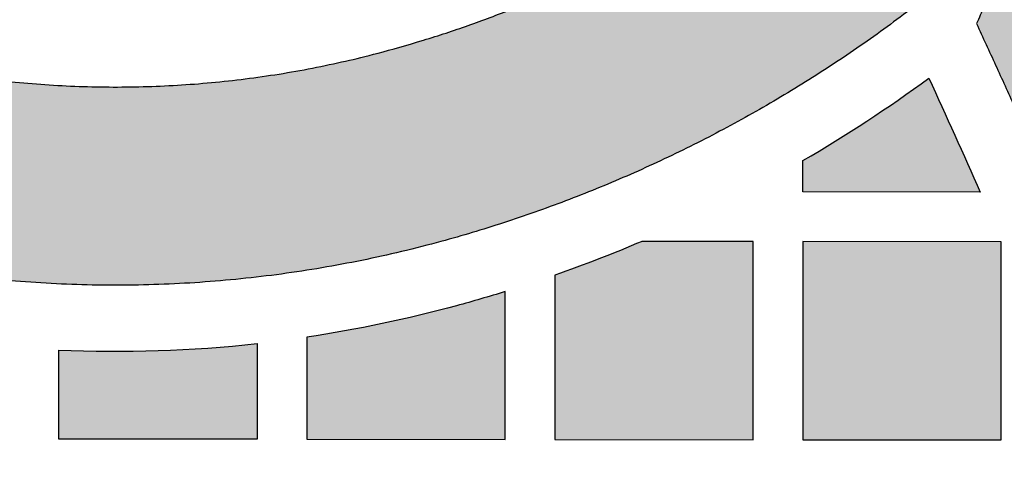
# Model space of a CAD drawing. Header units: millimetres. Extents: x -3873 to -97, y 912 to 4165.
# Tile 251 of 256: x -2909 to -2850, y 1652 to 1679. Entities that reach past the tile are written whole.
import ezdxf

# ---------------------------------------------------------------- set-up
doc = ezdxf.new("R2010")
doc.units = ezdxf.units.MM
doc.layers.add('pattern', color=7, linetype='Continuous', true_color=0x000000)

msp = doc.modelspace()

# ---------------------------------------------------------------- hatches: boundary and pattern name
at = {"layer": 'pattern'}
for points in [[(-2969.079, 1719.113), (-2968.034, 1717.186), (-2966.941, 1715.28), (-2965.8, 1713.398), (-2964.613, 1711.541), (-2963.381, 1709.711), (-2962.103, 1707.909), (-2960.782, 1706.138), (-2959.418, 1704.398), (-2958.013, 1702.692), (-2956.568, 1701.021), (-2955.083, 1699.386), (-2953.561, 1697.788), (-2952.003, 1696.229), (-2950.411, 1694.71), (-2948.785, 1693.232), (-2947.128, 1691.797), (-2945.629, 1690.565), (-2944.093, 1689.371), (-2942.522, 1688.217), (-2940.916, 1687.105), (-2939.278, 1686.036), (-2937.608, 1685.011), (-2935.91, 1684.033), (-2934.185, 1683.101), (-2932.434, 1682.217), (-2930.661, 1681.383), (-2928.866, 1680.598), (-2927.053, 1679.864), (-2925.222, 1679.182), (-2923.378, 1678.551), (-2921.52, 1677.973), (-2919.653, 1677.447), (-2917.678, 1676.954), (-2915.68, 1676.524), (-2913.662, 1676.159), (-2911.628, 1675.86), (-2909.581, 1675.627), (-2907.524, 1675.462), (-2905.46, 1675.365), (-2903.394, 1675.336), (-2901.327, 1675.376), (-2899.264, 1675.484), (-2897.207, 1675.66), (-2895.162, 1675.903), (-2893.129, 1676.213), (-2891.114, 1676.589), (-2889.118, 1677.029), (-2887.145, 1677.532), (-2885.799, 1677.913), (-2884.456, 1678.322), (-2883.118, 1678.759), (-2881.785, 1679.223), (-2880.459, 1679.716), (-2879.14, 1680.235), (-2877.829, 1680.782), (-2876.526, 1681.356), (-2875.234, 1681.957), (-2873.952, 1682.585), (-2872.681, 1683.24), (-2871.422, 1683.92), (-2870.177, 1684.627), (-2868.945, 1685.359), (-2867.728, 1686.115), (-2866.526, 1686.897), (-2865.34, 1687.703), (-2864.17, 1688.532), (-2863.019, 1689.384), (-2861.885, 1690.259), (-2860.77, 1691.156), (-2859.675, 1692.074), (-2858.599, 1693.013), (-2857.544, 1693.972), (-2856.511, 1694.95), (-2855.499, 1695.947), (-2854.509, 1696.962), (-2853.542, 1697.995), (-2852.597, 1699.044), (-2851.677, 1700.108), (-2850.78, 1701.188), (-2849.907, 1702.282), (-2849.996, 1700.848), (-2850.121, 1699.413), (-2850.281, 1697.98), (-2850.477, 1696.548), (-2850.708, 1695.121), (-2850.974, 1693.698), (-2851.276, 1692.281), (-2851.612, 1690.872), (-2851.983, 1689.471), (-2852.389, 1688.08), (-2852.828, 1686.701), (-2853.301, 1685.334), (-2853.807, 1683.981), (-2854.344, 1682.642), (-2854.914, 1681.32), (-2855.515, 1680.015), (-2857.109, 1678.829), (-2858.735, 1677.68), (-2860.391, 1676.568), (-2862.076, 1675.495), (-2863.788, 1674.461), (-2865.526, 1673.469), (-2867.288, 1672.518), (-2869.073, 1671.609), (-2870.88, 1670.744), (-2872.707, 1669.923), (-2874.552, 1669.147), (-2876.413, 1668.416), (-2878.289, 1667.731), (-2880.179, 1667.092), (-2882.08, 1666.5), (-2883.99, 1665.954), (-2886.342, 1665.354), (-2888.722, 1664.83), (-2891.125, 1664.382), (-2893.548, 1664.012), (-2895.987, 1663.722), (-2898.438, 1663.512), (-2900.898, 1663.384), (-2903.362, 1663.336), (-2905.826, 1663.371), (-2908.287, 1663.486), (-2910.739, 1663.683), (-2913.18, 1663.961), (-2915.605, 1664.318), (-2918.01, 1664.753), (-2920.392, 1665.265), (-2922.747, 1665.852), (-2924.931, 1666.467), (-2927.103, 1667.144), (-2929.26, 1667.881), (-2931.4, 1668.679), (-2933.521, 1669.537), (-2935.619, 1670.455), (-2937.693, 1671.431), (-2939.74, 1672.464), (-2941.758, 1673.554), (-2943.744, 1674.698), (-2945.696, 1675.896), (-2947.612, 1677.147), (-2949.49, 1678.447), (-2951.327, 1679.796), (-2953.123, 1681.193), (-2954.876, 1682.633), (-2956.305, 1683.865), (-2957.714, 1685.123), (-2959.101, 1686.409), (-2960.465, 1687.72), (-2961.807, 1689.057), (-2963.124, 1690.419), (-2964.416, 1691.805), (-2965.684, 1693.215), (-2966.925, 1694.647), (-2968.14, 1696.102), (-2969.328, 1697.578), (-2970.488, 1699.075), (-2971.619, 1700.592), (-2972.722, 1702.128), (-2973.796, 1703.682), (-2974.84, 1705.254)], [(-2819.004, 1630.107), (-2825.03, 1647.016), (-2831.621, 1663.724), (-2838.766, 1680.202), (-2846.453, 1696.424), (-2846.62, 1695.312), (-2846.808, 1694.203), (-2847.015, 1693.096), (-2847.243, 1691.992), (-2847.491, 1690.891), (-2847.758, 1689.795), (-2848.046, 1688.703), (-2848.353, 1687.616), (-2848.679, 1686.536), (-2849.025, 1685.461), (-2849.39, 1684.393), (-2849.774, 1683.332), (-2850.177, 1682.279), (-2850.598, 1681.235), (-2851.037, 1680.199), (-2851.495, 1679.172), (-2846.955, 1669.103), (-2842.627, 1658.938), (-2838.514, 1648.685), (-2834.618, 1638.351), (-2833.556, 1638.041), (-2832.5, 1637.703), (-2831.452, 1637.335), (-2830.412, 1636.939), (-2829.382, 1636.514), (-2828.362, 1636.061), (-2827.355, 1635.581), (-2826.36, 1635.073), (-2825.38, 1634.538), (-2824.416, 1633.978), (-2823.467, 1633.392), (-2822.536, 1632.781), (-2821.623, 1632.146), (-2820.73, 1631.488), (-2819.856, 1630.808)], [(-2861.99, 1670.879), (-2860.038, 1672.052), (-2858.118, 1673.275), (-2856.23, 1674.549), (-2854.377, 1675.871), (-2851.267, 1668.971), (-2861.991, 1668.981)], [(-2876.996, 1663.945), (-2877.006, 1653.995), (-2865.006, 1653.984), (-2864.994, 1665.984), (-2871.726, 1665.99), (-2874.345, 1664.925)], [(-2850.006, 1653.969), (-2849.994, 1665.969), (-2861.994, 1665.981), (-2862.006, 1653.981)], [(-2882.939, 1662.095), (-2885.182, 1661.519), (-2887.441, 1661.01), (-2889.715, 1660.567), (-2892, 1660.192), (-2892.006, 1654.009), (-2880.006, 1653.998), (-2880.006, 1662.95), (-2881.469, 1662.51)], [(-2907, 1659.412), (-2905.5, 1659.36), (-2903.998, 1659.337), (-2902.495, 1659.343), (-2900.993, 1659.378), (-2899.491, 1659.442), (-2897.992, 1659.534), (-2896.494, 1659.655), (-2895, 1659.804), (-2895.006, 1654.012), (-2907.006, 1654.024)]]:
    msp.add_hatch(color=256, dxfattribs=at).paths.add_polyline_path(points, flags=0)

# ---------------------------------------------------------------- linework, layer by layer
for points in [[(-2851.267, 1668.971), (-2861.991, 1668.981), (-2861.99, 1670.879)], [(-2876.996, 1663.945), (-2877.006, 1653.995), (-2865.006, 1653.984), (-2864.994, 1665.984), (-2871.726, 1665.99)], [(-2892, 1660.192), (-2892.006, 1654.009), (-2880.006, 1653.998), (-2880.006, 1662.95)], [(-2895, 1659.804), (-2895.006, 1654.012), (-2907.006, 1654.024), (-2907, 1659.412)]]:
    msp.add_lwpolyline(points, dxfattribs=at)
msp.add_lwpolyline([(-2850.006, 1653.969), (-2849.994, 1665.969), (-2861.994, 1665.981), (-2862.006, 1653.981)], close=True, dxfattribs=at)
for centre, radius, start, end in [((-2905.799, 1745.989), 86.953, 300.25394, 306.25519), ((-2903.558, 1737.762), 78.426, 267.48392, 276.26406)]:
    msp.add_arc(centre, radius, start, end, dxfattribs=at)
at = {"layer": 'pattern', "extrusion": (0, 0, -1)}
for centre, radius, start, end in [((3328.604, 1458.018), 521.873, 155.32665, 156.1576), ((2905.799, 1745.989), 86.953, 246.92977, 250.65534), ((2905.799, 1745.989), 86.953, 252.74409, 254.75738), ((2903.558, 1737.762), 78.426, 254.75737, 261.52538)]:
    msp.add_arc(centre, radius, start, end, dxfattribs=at)
at = {"layer": 'pattern'}
for points, weights, knots in [([(-2969.079, 1719.113), (-2960.758, 1703.322), (-2947.128, 1691.797), (-2934.999, 1681.542), (-2919.653, 1677.447), (-2903.388, 1673.106), (-2887.145, 1677.532), (-2864.418, 1683.725), (-2849.907, 1702.282)], [1, 0.98163196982, 1, 0.975776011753, 1, 0.965508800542, 1, 0.949062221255, 1], [-35.25962, -35.25962, -35.25962, 0, 0, 31.249243, 31.249243, 64.135935, 64.135935, 109.623951, 109.623951, 109.623951]), ([(-2855.515, 1680.015), (-2868.381, 1670.208), (-2883.99, 1665.954), (-2903.355, 1660.678), (-2922.747, 1665.852), (-2940.692, 1670.641), (-2954.876, 1682.633), (-2966.518, 1692.478), (-2974.84, 1705.254)], [1, 0.981507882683, 1, 0.965508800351, 1, 0.975776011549, 1, 0.989391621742, 1], [132.735037, 132.735037, 132.735037, 164.690282, 164.690282, 203.898715, 203.898715, 240.441296, 240.441296, 270.718866, 270.718866, 270.718866])]:
    msp.add_rational_spline(points, weights, degree=2, knots=knots, dxfattribs=at)
for points, weights in [([(-2846.453, 1696.424), (-2847.725, 1687.433), (-2851.495, 1679.172)], [1, 0.989688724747, 1]), ([(-2851.495, 1679.172), (-2842.198, 1659.116), (-2834.618, 1638.351)], [1, 0.999117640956, 1])]:
    msp.add_rational_spline(points, weights, degree=2, dxfattribs=at)

doc.saveas('drawing.dxf')
